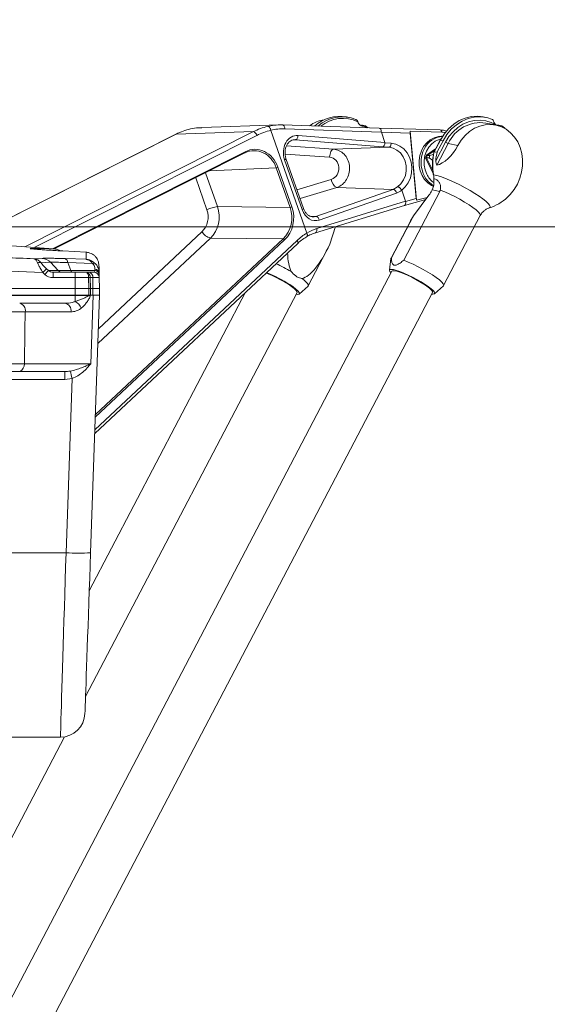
# Model space of a CAD drawing. Header units: millimetres. Extents: x 127 to 4201, y 49 to 2729.
# Tile 20 of 44: x 1109 to 1302, y 1935 to 2295. Entities that reach past the tile are written whole.
import ezdxf

# ---------------------------------------------------------------- set-up
doc = ezdxf.new("R2010")
doc.units = ezdxf.units.MM
doc.header["$LTSCALE"] = 10
doc.styles.add('SLDTEXTSTYLE0', font='TXT', dxfattribs={"width": 0.75})
doc.dimstyles.new('SLDDIMSTYLE0', dxfattribs={"dimtxt": 31.75, "dimasz": 33.02, "dimexe": 0, "dimexo": 0.0625, "dimgap": 7.9375, "dimtad": 0, "dimtih": 1, "dimtoh": 1, "dimdec": 0, "dimrnd": 1e-09, "dimzin": 12, "dimdsep": 46, "dimtxsty": 'SLDTEXTSTYLE0', "dimsah": 1, "dimcen": 0.09, "dimadec": 0, "dimazin": 3, "dimtfac": 1, "dimtdec": 0, "dimtofl": 0, "dimtmove": 0, "dimatfit": 3, "dimfxl": 1, "dimfrac": 2, "dimtolj": 1, "dimtzin": 12, "dimarcsym": 0})
doc.dimstyles.new('SLDDIMSTYLE2', dxfattribs={"dimtxt": 31.75, "dimasz": 33.02, "dimexe": 0, "dimexo": 0.0625, "dimgap": 7.9375, "dimtad": 0, "dimtih": 1, "dimtoh": 1, "dimrnd": 1e-09, "dimzin": 12, "dimdsep": 46, "dimtxsty": 'SLDTEXTSTYLE0', "dimsah": 1, "dimcen": 0.09, "dimadec": 0, "dimazin": 3, "dimtfac": 1, "dimtofl": 0, "dimtmove": 0, "dimatfit": 3, "dimfxl": 1, "dimfrac": 2, "dimtolj": 1, "dimtzin": 12, "dimarcsym": 0})

# ---------------------------------------------------------------- blocks, each defined once
blk = doc.blocks.new('_D_3')
at = {"color": 7, "linetype": 'Continuous', "lineweight": 0}
for p, q in [((1061.26, 2219.42), (1566.41, 2219.42)), ((1534.66, 2219.42), (1534.66, 1840.56)), ((1534.66, 1472.42), (1534.66, 1790.15)), ((1387.36, 1472.42), (1566.41, 1472.42))]:
    blk.add_line(p, q, dxfattribs=at)
for points in [[(1534.66, 2219.42), (1529.58, 2186.4), (1539.74, 2186.4)], [(1534.66, 1472.42), (1539.74, 1505.44), (1529.58, 1505.44)]]:
    blk.add_solid(points, dxfattribs=at)
at = {"color": 7, "linetype": 'Continuous', "lineweight": 0, "insert": (1499.47, 1831.08), "char_height": 31.75, "attachment_point": 1, "style": 'SLDTEXTSTYLE0'}
blk.add_mtext('747', dxfattribs=at)
blk = doc.blocks.new('_D_8')
at = {"color": 7, "linetype": 'Continuous', "lineweight": 0}
for p, q in [((828.82, 2346.8), (1566.41, 2346.8)), ((1534.66, 2346.8), (1534.66, 2306.31)), ((1534.66, 2219.42), (1534.66, 2255.91)), ((1061.26, 2219.42), (1566.41, 2219.42))]:
    blk.add_line(p, q, dxfattribs=at)
for points in [[(1534.66, 2346.8), (1529.58, 2313.78), (1539.74, 2313.78)], [(1534.66, 2219.42), (1539.74, 2252.44), (1529.58, 2252.44)]]:
    blk.add_solid(points, dxfattribs=at)
at = {"color": 7, "linetype": 'Continuous', "lineweight": 0, "insert": (1470.14, 2296.83), "char_height": 31.75, "attachment_point": 1, "style": 'SLDTEXTSTYLE0'}
blk.add_mtext('127.38', dxfattribs=at)

msp = doc.modelspace()

# ---------------------------------------------------------------- linework, layer by layer
at = {"color": 7, "linetype": 'Continuous', "lineweight": 15}
for p, q in [((1229.475007, 2259.521631), (1228.467331, 2259.722201)), ((1279.554114, 2259.506119), (1278.546468, 2259.706689)), ((1203.678206, 2256.781964), (1175.529048, 2255.798815)), ((1205.007777, 2256.782455), (1205.039725, 2256.782262)), ((1240.497456, 2255.563451), (1205.039725, 2256.782262)), ((1241.285459, 2254.148079), (1205.903784, 2255.364297)), ((1235.28947, 2256.424336), (1234.044478, 2256.672142)), ((1235.502109, 2256.470038), (1234.357343, 2256.697891)), ((1235.643551, 2256.3543), (1236.303911, 2255.70759)), ((1262.835458, 2254.914818), (1240.494982, 2255.563525)), ((1283.147947, 2256.751565), (1279.565201, 2257.464675)), ((1285.131261, 2256.45606), (1283.886269, 2256.703867)), ((1285.444126, 2256.481809), (1284.299389, 2256.709678)), ((1285.722688, 2256.338788), (1286.656425, 2255.398003)), ((1165.975377, 2253.35711), (1089.535967, 2214.869549)), ((1166.117713, 2253.392098), (1194.421515, 2254.308907)), ((1200.784252, 2254.809661), (1200.794682, 2254.770828)), ((1214.014754, 2217.100708), (1200.794682, 2254.770828)), ((1210.778848, 2252.911298), (1242.608533, 2250.336049)), ((1242.608533, 2250.336049), (1241.301194, 2254.061265)), ((1251.883016, 2253.753988), (1241.301194, 2254.061265)), ((1251.883016, 2253.753988), (1254.081443, 2229.840202)), ((1251.888648, 2254.499493), (1263.458208, 2254.163546)), ((1251.888648, 2254.499493), (1254.220292, 2229.136927)), ((1263.716564, 2252.588822), (1263.343469, 2252.588822)), ((1263.458208, 2254.163546), (1264.7378, 2254.027201)), ((1241.720364, 2248.750342), (1209.795371, 2251.333309)), ((1223.792032, 2247.87703), (1244.057522, 2248.581795)), ((1244.057522, 2248.581795), (1241.720364, 2248.750342)), ((1242.622838, 2250.241099), (1244.875417, 2250.078646)), ((1262.829379, 2251.187114), (1260.601536, 2246.930255)), ((1262.907878, 2251.193507), (1260.674939, 2246.926961)), ((1261.222438, 2243.586658), (1264.797912, 2250.418423)), ((1265.780077, 2249.960465), (1261.629537, 2242.029903)), ((1261.775509, 2246.903924), (1263.915524, 2250.992937)), ((1263.915524, 2250.992937), (1262.907878, 2251.193507)), ((1265.780077, 2249.960465), (1264.797912, 2250.418423)), ((1269.362793, 2249.24734), (1265.780077, 2249.960465)), ((1121.492968, 2211.335903), (1191.337064, 2246.502696)), ((1212.779984, 2226.130707), (1206.359491, 2244.425697)), ((1258.780614, 2244.658811), (1257.884935, 2244.658811)), ((1258.091972, 2245.554684), (1258.987621, 2245.554684)), ((1258.780614, 2244.658811), (1260.099993, 2243.680729)), ((1260.674939, 2246.926961), (1260.667816, 2246.929092)), ((1207.876579, 2226.546181), (1202.775643, 2241.081087)), ((1203.422562, 2241.268841), (1208.523468, 2226.733936)), ((1212.280199, 2225.715129), (1205.859706, 2244.010119)), ((1224.964008, 2233.848108), (1245.627866, 2233.157812)), ((1245.627866, 2233.157812), (1247.235045, 2234.077049)), ((1217.325792, 2223.270362), (1245.627866, 2233.157812)), ((1246.873156, 2231.792359), (1218.571112, 2221.904909)), ((1248.737947, 2232.861875), (1248.752699, 2232.828421)), ((1250.172064, 2228.784053), (1248.752699, 2232.828421)), ((1262.674198, 2232.399074), (1249.483094, 2207.194401)), ((1250.180498, 2228.753833), (1254.081443, 2229.840202)), ((1258.695886, 2230.99695), (1253.039524, 2223.481534)), ((1258.111582, 2230.220599), (1254.220292, 2229.136927)), ((1259.910808, 2232.949121), (1259.816006, 2232.767982)), ((1262.674198, 2232.399074), (1259.910808, 2232.949121)), ((1181.26072, 2226.824304), (1207.876579, 2226.546181)), ((1217.134134, 2217.242641), (1249.767855, 2227.290874)), ((1217.608288, 2218.757367), (1250.172064, 2228.784053)), ((1249.762014, 2227.289079), (1257.534251, 2229.453554)), ((1244.984165, 2208.089886), (1253.039524, 2223.481534)), ((1264.100478, 2197.889214), (1277.530864, 2223.551055)), ((1224.448637, 2219.494848), (1222.445861, 2213.067314)), ((1251.684711, 2221.000088), (1244.859592, 2207.959114)), ((1214.014754, 2217.100708), (1214.020327, 2217.086224)), ((1121.193693, 2211.371398), (1090.330974, 2213.580502)), ((1136.301294, 2143.653767), (1210.689292, 2213.358654)), ((1205.307767, 2215.027323), (1178.691879, 2215.305446)), ((1133.101062, 2210.101103), (1124.554024, 2210.567748)), ((1214.515046, 2197.806446), (1221.340195, 2210.847421)), ((1113.986001, 2207.722744), (1116.983548, 2207.873104)), ((1120.096133, 2206.415495), (1116.632954, 2206.240697)), ((1120.096133, 2206.415495), (1122.945652, 2203.383101)), ((1125.482128, 2207.770159), (1133.11939, 2207.516549)), ((1126.477525, 2206.31255), (1127.479449, 2203.383101)), ((1135.511593, 2206.011927), (1126.477525, 2206.31255)), ((1244.825945, 2207.850134), (1244.269595, 2203.523612)), ((1245.14927, 2203.172145), (914.178111, 1570.775239)), ((1118.00693, 2202.00379), (1117.30139, 2202.670773)), ((1118.630305, 2204.050077), (1119.335846, 2203.383101)), ((1119.335846, 2203.383101), (1122.945652, 2203.383101)), ((1121.009425, 2202.797314), (1129.149274, 2202.797314)), ((1121.009425, 2202.797314), (1121.009425, 2200.832216)), ((1122.945652, 2203.383101), (1127.479449, 2203.383101)), ((1127.479449, 2203.383101), (1136.397228, 2203.383101)), ((1129.149274, 2202.797314), (1129.149274, 2200.832216)), ((1129.149274, 2202.797314), (1132.954136, 2202.797314)), ((1133.181409, 2202.797314), (1134.123102, 2202.797314)), ((1136.397228, 2203.383101), (1136.388466, 2203.886537)), ((1137.904451, 2202.507226), (1137.913243, 2202.00379)), ((1129.149274, 2200.832216), (1121.009425, 2200.832216)), ((1134.052501, 2200.832216), (1129.149274, 2200.832216)), ((1129.149274, 2200.832216), (1129.149274, 2196.797309)), ((1134.052501, 2200.832216), (1134.091184, 2196.797309)), ((1134.648368, 2200.832216), (1134.700046, 2196.797309)), ((1135.594354, 2200.832216), (1134.648368, 2200.832216)), ((1135.594354, 2200.832216), (1135.64618, 2196.797309)), ((1137.933687, 2200.832216), (1138.00414, 2196.797309)), ((1211.206869, 2194.793543), (1214.444683, 2197.716681)), ((1260.792271, 2194.876311), (1264.030114, 2197.79945)), ((929.030933, 1563.001899), (1260.002092, 2195.398776)), ((1068.900124, 2196.797309), (1129.149274, 2196.797309)), ((1129.149274, 2194.416059), (1068.900124, 2194.416059)), ((1068.900124, 2194.311364), (1129.149274, 2194.311364)), ((1129.149274, 2196.797309), (1134.091184, 2196.797309)), ((1129.149274, 2196.797309), (1129.149274, 2194.416059)), ((1129.149274, 2194.311364), (1129.149274, 2194.416059)), ((1134.12954, 2194.416059), (1129.149274, 2194.416059)), ((1129.149274, 2194.311364), (1129.149274, 2192.081382)), ((1129.149274, 2194.311364), (1134.086565, 2194.311364)), ((1132.93551, 2047.270311), (1210.41669, 2195.316007)), ((1134.086565, 2194.311364), (1134.12954, 2194.416059)), ((1134.091184, 2196.797309), (1134.091184, 2194.416059)), ((1191.554413, 2195.428407), (1134.288267, 2086.008187)), ((1134.751246, 2194.416059), (1134.652183, 2194.058796)), ((1134.700046, 2196.797309), (1134.700046, 2194.416059)), ((1134.700046, 2196.797309), (1135.64618, 2196.797309)), ((1134.751246, 2194.416059), (1135.697529, 2194.416059)), ((1138.073937, 2194.416059), (1134.775922, 2099.973097)), ((1135.697529, 2194.416059), (1134.819523, 2169.268211)), ((1135.64618, 2196.797309), (1135.64618, 2194.416059)), ((1135.697529, 2194.416059), (1138.073937, 2194.416059)), ((1138.00414, 2196.797309), (1138.00414, 2194.416059)), ((1112.726287, 2166.416062), (1104.656175, 2166.416062)), ((1125.326261, 2166.416062), (1125.326261, 2163.520759)), ((1125.326261, 2163.520759), (928.545759, 2163.520759)), ((1128.011838, 2163.84414), (1125.326261, 2163.520759)), ((1125.781403, 2099.973097), (1128.011838, 2163.84414)), ((1123.725579, 2032.416059), (867.445782, 2032.416059)), ((879.445524, 1562.919108), (1125.227437, 2032.542257))]:
    msp.add_line(p, q, dxfattribs=at)
at = {"color": 8, "linetype": 'Continuous', "lineweight": 15}
for p, q in [((1235.8035, 2255.724801), (1235.093222, 2256.354732)), ((1166.117713, 2253.392098), (1089.541153, 2214.835493)), ((1110.643879, 2212.126536), (1194.421515, 2254.308907)), ((1195.703731, 2252.934156), (1114.157066, 2211.875064)), ((1206.53911, 2249.059556), (1223.792032, 2247.87703)), ((1209.795371, 2251.333309), (1209.616349, 2251.326112)), ((1257.783011, 2245.726569), (1261.148677, 2247.97572)), ((1120.7629, 2211.402235), (1191.362218, 2246.949283)), ((1222.318695, 2244.957788), (1206.026719, 2246.074451)), ((1260.271505, 2239.136634), (1257.526026, 2244.61445)), ((1257.884935, 2244.658811), (1260.164068, 2240.111483)), ((1260.844157, 2247.393889), (1258.091972, 2245.554684)), ((1202.775643, 2241.081087), (1178.359077, 2239.968223)), ((1177.379385, 2225.697769), (1173.27042, 2237.406058)), ((1176.904902, 2239.23604), (1181.26072, 2226.824304)), ((1210.368202, 2233.002989), (1222.967014, 2236.815764)), ((1224.964008, 2233.848108), (1211.501435, 2229.773922)), ((1215.063677, 2223.36678), (1217.325792, 2223.270362)), ((1137.643353, 2182.085102), (1175.581202, 2217.634564)), ((1136.350141, 2145.052379), (1210.41365, 2214.453211)), ((1205.826209, 2214.63914), (1136.512027, 2149.688667)), ((1136.543587, 2150.592232), (1205.307767, 2215.027323)), ((1178.691879, 2215.305446), (1137.454019, 2176.663725)), ((867.560603, 2099.973097), (1125.781403, 2099.973097))]:
    msp.add_line(p, q, dxfattribs=at)
at = {"color": 7, "linetype": 'Continuous', "lineweight": 15, "flags": 128}
for points in [[(1278.546468, 2259.706689), (1276.611642, 2259.935824), (1274.314806, 2259.817062), (1272.041336, 2259.283436), (1269.847796, 2258.348225), (1267.788873, 2257.034717), (1265.915767, 2255.375622), (1264.275149, 2253.41226), (1262.907878, 2251.193507)], [(1263.915524, 2250.992937), (1265.282795, 2253.21169), (1266.923413, 2255.175052), (1268.796519, 2256.834147), (1270.855472, 2258.147655), (1273.048983, 2259.082867), (1275.322483, 2259.616492), (1277.619288, 2259.735255), (1279.882268, 2259.436173), (1282.055036, 2258.726714)], [(1233.656154, 2256.572289), (1233.826981, 2256.606055), (1234.044478, 2256.672142)], [(1264.797912, 2250.418423), (1266.059593, 2252.467645), (1267.572448, 2254.282651), (1269.299195, 2255.818753), (1271.197334, 2257.038115), (1273.220167, 2257.910741), (1275.317804, 2258.415116), (1277.438656, 2258.538825), (1279.530481, 2258.278845), (1281.54178, 2257.641552), (1283.423022, 2256.642638)], [(1269.362793, 2249.24734), (1270.560578, 2251.192747), (1271.996782, 2252.915813), (1273.636058, 2254.374085), (1275.438056, 2255.531697), (1277.358398, 2256.360097), (1279.34979, 2256.838931), (1281.363175, 2256.956382), (1283.349053, 2256.709559), (1285.258458, 2256.104542), (1287.044392, 2255.156247), (1288.662866, 2253.887994), (1290.074066, 2252.331031), (1291.243211, 2250.523699), (1292.141513, 2248.510493), (1292.746887, 2246.340973), (1293.044374, 2244.068576), (1293.026671, 2241.749255), (1292.694256, 2239.440111), (1292.055235, 2237.198008), (1291.125402, 2235.078154)], [(1165.975377, 2253.35711), (1165.984765, 2253.36164), (1166.117713, 2253.392098)], [(1210.778848, 2252.911298), (1210.754857, 2252.609787), (1210.694656, 2252.317248), (1210.60063, 2252.045555), (1210.476652, 2251.805765), (1210.3277, 2251.607625), (1210.159883, 2251.459194), (1209.979997, 2251.366494), (1209.795371, 2251.333309)], [(1263.343469, 2252.588822), (1262.258277, 2252.506046), (1260.68385, 2252.080155), (1259.211615, 2251.307769), (1257.898167, 2250.218583), (1256.793991, 2248.854427), (1255.941496, 2247.267751), (1255.373434, 2245.519532), (1255.11168, 2243.676929), (1255.166278, 2241.810767), (1255.535111, 2239.992751), (1256.204024, 2238.292767), (1257.147268, 2236.776126), (1258.328662, 2235.501124), (1259.702758, 2234.516753), (1260.374383, 2234.17723)], [(1223.792032, 2247.87703), (1223.534719, 2247.810824), (1223.281816, 2247.638581), (1223.042474, 2247.366561), (1222.825364, 2247.004596), (1222.638354, 2246.565817), (1222.48818, 2246.066092), (1222.380356, 2245.52354), (1222.318695, 2244.957788)], [(1244.057522, 2248.581795), (1244.203762, 2248.614965), (1244.347051, 2248.703135), (1244.482026, 2248.843012), (1244.60359, 2249.029322), (1244.707183, 2249.255074), (1244.788901, 2249.511776), (1244.845674, 2249.789787), (1244.875417, 2250.078646)], [(1247.235045, 2234.077049), (1248.452202, 2235.196261), (1249.41732, 2236.605523), (1250.079856, 2238.23115), (1250.405238, 2239.988072), (1250.376359, 2241.784407), (1249.9948, 2243.526189), (1249.280468, 2245.122312), (1248.270765, 2246.489285), (1247.018502, 2247.555597), (1245.589153, 2248.265473), (1244.057522, 2248.581795)], [(1244.875417, 2250.078646), (1246.543393, 2249.754069), (1248.116628, 2249.036668), (1249.526606, 2247.95769), (1250.711814, 2246.564178), (1251.620636, 2244.916884), (1252.213434, 2243.087588), (1252.464369, 2241.156025), (1252.362535, 2239.206402), (1251.912311, 2237.323685), (1251.133368, 2235.589949), (1250.05965, 2234.080745), (1248.737947, 2232.861875)], [(1261.629537, 2242.029903), (1262.599424, 2242.318882), (1263.624803, 2242.823286), (1264.677659, 2243.529288), (1265.729145, 2244.417576), (1266.75047, 2245.463846), (1267.713711, 2246.639458), (1268.592522, 2247.912226), (1269.362793, 2249.24734)], [(1262.829379, 2251.187114), (1262.837813, 2251.194654), (1262.864873, 2251.198826), (1262.907878, 2251.193507)], [(1244.825945, 2207.850134), (1244.847134, 2207.93221), (1244.984165, 2208.089886)], [(1249.483094, 2207.194401), (1251.147107, 2206.523484), (1252.932951, 2205.721011), (1254.775331, 2204.816317), (1256.606892, 2203.842452), (1258.360759, 2202.835029), (1259.972767, 2201.830862), (1261.383996, 2200.86666), (1262.542889, 2199.977657), (1263.407067, 2199.196352), (1263.944969, 2198.551303), (1264.136926, 2198.066084), (1264.030114, 2197.79945)], [(1132.954136, 2202.797314), (1133.16609, 2202.759726), (1133.370087, 2202.648392), (1133.558468, 2202.467484), (1133.724109, 2202.223813), (1133.860812, 2201.926527), (1133.963451, 2201.586796), (1134.028152, 2201.217404), (1134.052501, 2200.832216)], [(1137.913243, 2202.00379), (1137.921915, 2201.506337), (1137.928382, 2201.136699), (1137.932346, 2200.909076), (1137.933687, 2200.832216)], [(1210.41669, 2195.316007), (1210.420386, 2195.323421), (1210.384056, 2195.671236), (1210.024611, 2196.173398), (1209.357694, 2196.807949), (1208.412514, 2197.547166), (1207.230315, 2198.358735), (1205.862836, 2199.207185), (1204.369829, 2200.055448), (1202.816502, 2200.866437), (1201.270775, 2201.604707), (1199.800209, 2202.238006), (1199.10951, 2202.507881)], [(1244.829283, 2202.560766), (1244.401709, 2203.096827), (1244.267956, 2203.507638), (1244.453446, 2203.756181), (1244.951085, 2203.832922), (1245.741711, 2203.73491), (1246.794984, 2203.465907), (1248.070404, 2203.036247), (1249.518946, 2202.462448), (1251.084969, 2201.766564), (1252.708272, 2200.975327), (1254.326478, 2200.119151), (1255.877421, 2199.230937), (1257.301465, 2198.344817), (1258.543894, 2197.494848), (1259.556965, 2196.713692), (1260.301754, 2196.03136), (1260.749654, 2195.474086), (1260.883406, 2195.063284), (1260.697917, 2194.814732), (1260.200277, 2194.737991), (1259.682105, 2194.787389)], [(1256.815747, 2198.441496), (1255.448267, 2199.289953), (1253.955231, 2200.138209), (1252.401904, 2200.949198), (1250.856177, 2201.687476), (1249.385611, 2202.320775), (1248.05446, 2202.821409), (1246.920899, 2203.167511), (1246.034489, 2203.343948), (1245.433972, 2203.34301), (1245.14927, 2203.172145)], [(1207.716033, 2198.262056), (1208.958492, 2197.412079), (1209.971563, 2196.630923), (1210.716352, 2195.948599), (1211.164251, 2195.391325), (1211.298004, 2194.980515), (1211.112515, 2194.731971), (1210.614875, 2194.65523), (1210.096703, 2194.704628)], [(1212.197468, 2200.490845), (1212.858216, 2199.976219), (1213.419095, 2199.497519), (1213.873074, 2199.060759), (1214.21443, 2198.671414), (1214.438931, 2198.334364), (1214.543716, 2198.053835), (1214.527503, 2197.83335), (1214.444683, 2197.716681)], [(1260.002092, 2195.398776), (1260.005817, 2195.406182), (1259.969488, 2195.754005), (1259.610013, 2196.256159), (1258.943096, 2196.89071), (1257.997916, 2197.629927), (1256.815747, 2198.441496)], [(1110.845462, 2188.26828), (1110.732481, 2181.416063), (1110.53221, 2169.268338)], [(1123.725579, 2032.416059), (1123.731271, 2032.603195), (1123.748318, 2033.163605), (1123.77666, 2034.09428), (1123.816088, 2035.390256), (1123.866424, 2037.044605), (1123.9274, 2039.048476), (1123.998717, 2041.391155), (1124.079928, 2044.060117), (1124.170647, 2047.04109), (1124.270365, 2050.318139), (1124.378548, 2053.873742), (1124.494657, 2057.688886), (1124.618039, 2061.743176), (1124.748037, 2066.014932), (1124.883935, 2070.481317), (1125.025049, 2075.118447), (1125.170604, 2079.901528), (1125.319824, 2084.804987), (1125.471905, 2089.802612), (1125.626043, 2094.867675), (1125.781403, 2099.973097)], [(1134.775922, 2099.973097), (1134.612814, 2095.302361), (1134.451107, 2090.671707), (1134.291754, 2086.108426), (1134.135709, 2081.63942), (1133.983836, 2077.29103), (1133.837119, 2073.08889), (1133.696333, 2069.057764), (1133.562372, 2065.22142), (1133.43598, 2061.602468), (1133.317963, 2058.22224), (1133.208946, 2055.100659), (1133.109615, 2052.256128), (1133.020536, 2049.705414), (1132.942245, 2047.463549), (1132.87522, 2045.543751), (1132.819817, 2043.957336), (1132.776395, 2042.713655), (1132.745162, 2041.820032), (1132.726387, 2041.28175), (1132.720098, 2041.101968)]]:
    msp.add_lwpolyline(points, dxfattribs=at)
at = {"color": 8, "linetype": 'Continuous', "lineweight": 15, "flags": 128}
for points in [[(1205.039725, 2256.782262), (1205.181525, 2256.759075), (1205.348209, 2256.681843), (1205.501751, 2256.553559), (1205.636576, 2256.378902), (1205.747709, 2256.164266), (1205.831126, 2255.917473), (1205.883816, 2255.647538), (1205.903784, 2255.364297)], [(1263.159618, 2251.658497), (1262.465582, 2251.475764), (1261.040614, 2250.832586), (1259.756938, 2249.871371), (1258.667097, 2248.631446), (1257.815734, 2247.163577), (1257.237688, 2245.527876), (1256.956623, 2243.79128), (1256.984041, 2242.024912), (1257.31884, 2240.301086), (1257.947311, 2238.690359)], [(1191.362218, 2246.949283), (1191.390917, 2246.860845), (1191.409126, 2246.77573), (1191.41619, 2246.697141), (1191.411838, 2246.628029), (1191.396222, 2246.571002), (1191.369907, 2246.528177), (1191.337064, 2246.502696)], [(1205.859706, 2244.010119), (1206.035331, 2244.106529), (1206.17722, 2244.197441), (1206.280962, 2244.280068), (1206.343368, 2244.351817), (1206.362472, 2244.410498), (1206.359551, 2244.425503)], [(1280.815021, 2226.350253), (1281.064168, 2226.491762), (1281.164036, 2226.843765), (1280.941085, 2227.356536), (1280.401692, 2228.015346), (1279.561356, 2228.801271), (1278.444246, 2229.691727), (1277.082399, 2230.66113), (1275.515006, 2231.681628), (1273.787097, 2232.723905), (1271.948264, 2233.758001), (1270.051376, 2234.754233), (1268.150911, 2235.683961), (1266.301469, 2236.520467), (1264.556215, 2237.239746), (1262.965277, 2237.8211), (1261.574343, 2238.24784), (1260.423407, 2238.507716)], [(1277.530864, 2223.551055), (1277.567611, 2223.716659), (1277.383611, 2224.200254), (1276.849434, 2224.845974), (1275.984839, 2225.629954), (1274.821714, 2226.523204), (1273.403124, 2227.492711), (1271.78149, 2228.502629), (1270.016775, 2229.515633), (1268.174157, 2230.494274), (1266.321824, 2231.402373), (1264.528171, 2232.206358), (1262.859598, 2232.876508)], [(1212.280199, 2225.715129), (1212.455825, 2225.811547), (1212.597713, 2225.902466), (1212.701455, 2225.985078), (1212.763861, 2226.056835), (1212.782965, 2226.115508), (1212.779984, 2226.130707)], [(1217.134134, 2217.242641), (1217.163608, 2217.25264), (1217.324064, 2217.344446), (1217.459068, 2217.489963), (1217.563138, 2217.683328), (1217.63213, 2217.91674), (1217.663214, 2218.180789), (1217.655168, 2218.464812), (1217.608288, 2218.757367)], [(1210.41365, 2214.453211), (1210.560367, 2214.223487), (1210.671858, 2214.002794), (1210.743741, 2213.799788), (1210.773185, 2213.622456), (1210.759029, 2213.477766), (1210.701868, 2213.371387), (1210.689292, 2213.358654)]]:
    msp.add_lwpolyline(points, dxfattribs=at)
at = {"color": 7, "linetype": 'Continuous', "lineweight": 15}
for centre, radius, start, end in [((1226.090812, 2246.209373), 13.720217, 80.02532406, 132.1874883), ((1226.944416, 2246.446682), 13.285199, 67.74492114, 131.90446596), ((1281.764932, 2258.112213), 0.679538, 8.27260162, 64.72818803), ((1176.35994, 2233.115684), 22.71643, 102.7250601, 116.79971435), ((1205.023859, 2233.316606), 23.517789, 103.12945967, 116.79645336), ((1222.170524, 2246.461719), 12.322812, 98.57443988, 125.91455459), ((1234.667704, 2258.350836), 2.040955, 191.83215185, 282.03385823), ((1234.246784, 2256.127634), 0.580876, 79.02786067, 110.38197635), ((1277.666601, 2244.538735), 13.064632, 81.64397822, 155.48112791), ((1284.767161, 2258.576584), 2.358428, 188.94239708, 232.06610564), ((1284.444376, 2258.323119), 1.989402, 275.61817886, 290.19842414), ((1285.332334, 2255.920133), 0.572405, 47.00350754, 110.5654657), ((1193.838289, 2252.479609), 1.920022, 13.69423903, 72.31640521), ((1205.77173, 2233.001302), 22.331217, 102.87789267, 116.79814625), ((1264.38538, 2244.452825), 8.153652, 94.75191959, 153.52235259), ((1266.622607, 2243.098187), 9.222085, 163.44058307, 170.53665695), ((1266.688845, 2243.096081), 8.94153, 164.04010851, 169.93460684), ((1267.571383, 2243.099404), 8.92801, 164.03747243, 169.94086172), ((1280.202633, 2242.147909), 20.111409, 166.24711239, 190.42809484), ((1261.258847, 2248.521724), 1.698298, 249.89025776, 287.71145522), ((1281.565422, 2241.899711), 20.412809, 165.80926401, 175.2595808), ((1202.560706, 2243.030037), 1.960766, 276.2933262, 296.07519171), ((1272.659518, 2245.74591), 11.639123, 190.69126368, 198.61870056), ((1264.883127, 2242.113415), 8.793533, 209.42165327, 239.70710571), ((1260.421079, 2238.574536), 0.066861, 204.35317397, 271.99596571), ((1226.650078, 2237.138433), 3.697171, 185.00684738, 242.86792823), ((1255.015059, 2235.499309), 5.520128, 332.48505572, 0.24587891), ((1275.168581, 2243.302899), 17.951785, 313.1407832, 332.73172119), ((1245.286586, 2231.595988), 1.598676, 7.05565988, 77.67382896), ((1248.365824, 2238.770112), 12.927964, 323.03928092, 332.33669183), ((1275.509179, 2243.105211), 17.575, 287.57158833, 312.77123329), ((1182.550947, 2215.129397), 11.765863, 96.29562871, 116.07450523), ((1207.66153, 2228.495383), 1.961028, 276.29579263, 296.07413844), ((1216.984537, 2221.708527), 1.598682, 7.05605167, 77.67480256), ((1180.025432, 2220.328292), 5.196859, 211.2208062, 255.131147), ((1223.113624, 2200.951653), 18.535949, 119.39823566, 133.24769437), ((1205.085536, 2214.190224), 0.866095, 31.21975281, 75.13220127), ((1115.969122, 2204.695653), 1.681616, 66.74910485, 111.14076714), ((1116.713028, 2203.243317), 4.637683, 43.15704926, 86.65598833), ((1124.677098, 2206.151725), 1.807595, 5.10445572, 63.55367942), ((1135.975831, 2205.238392), 0.902149, 58.7568817, 120.97017709), ((1176.562881, 2148.701686), 62.921863, 59.78409161, 65.40884549), ((1165.696888, 2157.37308), 66.287293, 135.23811206, 136.89369672), ((1166.478106, 2156.633436), 66.392198, 135.23957245, 136.89254561), ((1124.285298, 2204.621938), 1.824656, 222.76109737, 269.66305226), ((1128.186224, 2203.474105), 0.712609, 187.33698806, 251.75684382), ((1132.874, 2201.037734), 1.786231, 353.3930867, 80.09011606), ((1133.818663, 2201.036078), 1.787355, 353.45071954, 80.19301521), ((1135.934, 2200.797312), 2, 1, 90), ((1136.296093, 2202.262254), 1.626907, 8.66024919, 86.74507316), ((1136.304881, 2201.758813), 1.626911, 8.66043328, 86.74601042), ((1180.271593, 2155.77903), 50.576722, 57.13715421, 67.94220811), ((1131.399184, 2187.533411), 7.291272, 63.50308168, 68.37224081), ((1108.175591, 2188.77333), 2.71722, 349.28813488, 76.55320499), ((1124.908895, 2188.738187), 2.73173, 350.09179184, 78.60389416), ((1127.027681, 2188.026732), 4.576171, 20.09225534, 62.37922114), ((1107.691353, 2169.064654), 2.84815, 293.96937012, 4.10096924), ((998.193209, 2131.981838), 133.671548, 13.7899217, 14.99963176), ((1130.278662, 2164.495659), 64.679103, 266.01289939, 273.98710061), ((1123.725582, 2041.416062), 9, 270, 358)]:
    msp.add_arc(centre, radius, start, end, dxfattribs=at)
at = {"color": 8, "linetype": 'Continuous', "lineweight": 15}
for centre, radius, start, end in [((1227.179535, 2246.321143), 12.84393, 64.69198463, 129.02498616), ((1262.613238, 2254.096871), 0.847597, 4.51179217, 74.80069596), ((1266.554661, 2243.065775), 10.717321, 152.05528571, 209.46666472), ((1265.348369, 2242.308487), 8.238113, 206.05244863, 233.74372741), ((1114.367859, 2207.553522), 3.955215, 64.00069669, 86.53160898)]:
    msp.add_arc(centre, radius, start, end, dxfattribs=at)
at = {"color": 7, "linetype": 'Continuous', "lineweight": 15}
for centre, major_axis, ratio, start_param, end_param in [((1206.057198, 2226.88792), (-2.137501, 28.43614), 0.796944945, 6.1958824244, 6.4229153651), ((1240.448675, 2254.064239), (0.047534, 1.49925), 0.5573074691, 4.7860033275, 6.3166372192), ((1210.626143, 2246.430605), (-0.519358, 6.481076), 0.8005878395, 6.1541371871, 8.1718359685), ((1250.280665, 2253.778744), (8.995001, -0.382232), 0.1660810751, 3.1502115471, 3.2078272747), ((1252.442845, 2253.71596), (-0.176034, 1.503597), 0.3652177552, 0.980474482, 1.5027893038), ((1194.994742, 2237.321721), (0.007947, 10.502814), 0.8658316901, 5.0983203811, 6.6949839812), ((1209.710562, 2246.349467), (-0.434944, 4.983237), 0.7770237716, 6.1495566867, 6.246706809), ((1241.788238, 2250.247201), (0.114434, 1.495639), 0.5555008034, 3.1974464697, 4.750789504), ((1232.648392, 2250.986679), (9.974162, -0.750073), 0.1498602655, 0.0030030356, 0.0654994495), ((1194.744742, 2237.321721), (0.031497, 10.002913), 0.8660462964, 5.1004031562, 6.6970667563), ((1222.039225, 2240.817764), (0.262139, 4.141168), 0.8960173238, 3.464199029, 6.278510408), ((1244.63571, 2240.813697), (-0.702278, 9.342726), 0.796944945, 3.3513798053, 3.6305107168), ((1254.605182, 2230.194919), (-0.016454, 1.54573), 0.3502761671, 1.7986112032, 2.320926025), ((1173.25961, 2223.069845), (0.030262, 10.000025), 0.862941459, 3.8260105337, 5.0998754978), ((1199.843829, 2222.792058), (-0.009803, 10.000158), 0.866747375, 3.8225096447, 5.0963746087), ((1200.093829, 2222.792058), (-0.004147, 10.500153), 0.8662041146, 3.8230229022, 5.0968878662), ((1249.340031, 2228.728641), (-0.421981, 1.439521), 0.5478805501, 3.1490145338, 4.5704223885), ((1241.325717, 2226.260958), (8.850787, 2.509046), 0.1615378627, 6.2719842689, 6.2930963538), ((1171.75961, 2223.069845), (-0.002764, 7.000102), 0.8662041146, 3.8230229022, 5.0968878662), ((1217.031706, 2228.178186), (-0.43748, 6.499557), 0.797329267, 1.9052609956, 3.3578724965), ((1268.439489, 2229.596933), (20.073112, 26.337314), 0.2855032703, 2.0139332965, 2.1096750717), ((1222.253147, 2197.8398), (-1.615514, 21.49191), 0.796944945, 0.1793381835, 0.4049536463), ((1218.85408, 2229.514168), (8.137033, 28.998929), 0.3016424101, 3.299867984, 4.1962331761), ((1218.85408, 2229.514168), (8.137033, 28.998929), 0.3016424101, 2.397220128, 2.794896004), ((1121.034852, 2204.832216), (4.252496, 0.20341), 0.939407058, 3.8761163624, 4.6615145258), ((1121.034852, 2204.797312), (2.376668, 0.073037), 0.8409528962, 3.8904644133, 4.6758625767), ((1135.86418, 2204.797312), (-0.079048, 1.999818), 0.3415488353, 3.1280928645, 3.9134910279)]:
    msp.add_ellipse(centre, major_axis=major_axis, ratio=ratio, start_param=start_param, end_param=end_param, dxfattribs=at)
at = {"color": 8, "linetype": 'Continuous', "lineweight": 15}
msp.add_ellipse((1216.116125, 2228.097047), major_axis=(-0.438347, 4.997729), ratio=0.774543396, start_param=3.029166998, end_param=3.3445693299, dxfattribs=at)
at = {"color": 7, "linetype": 'Continuous', "lineweight": 15}
for points, knots in [([(1232.595608, 2258.178247), (1232.558181, 2258.256236), (1232.472185, 2258.435432), (1232.245131, 2258.621647), (1232.063704, 2258.711063), (1231.977687, 2258.741602), (1231.975928, 2258.742226)], [0, 0, 0, 0, 0.2969523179, 0.6823133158, 0.9935038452, 1, 1, 1, 1]), ([(1175.53027, 2255.760221), (1175.113681, 2255.754849), (1173.713264, 2255.73679), (1172.328769, 2255.465058), (1171.356127, 2255.27416)], [0, 0, 0, 0, 0.2974753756, 1, 1, 1, 1]), ([(1199.681745, 2256.219624), (1200.462742, 2256.388834), (1202.218245, 2256.769179), (1204.012024, 2256.777716), (1205.007777, 2256.782455)], [0, 0, 0, 0, 0.4448853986, 1, 1, 1, 1]), ([(1199.681745, 2256.219624), (1199.685665, 2256.219809), (1199.745244, 2256.222629), (1199.904124, 2256.200124), (1200.163656, 2256.050867), (1200.437488, 2255.73155), (1200.663455, 2255.302681), (1200.743985, 2254.974003), (1200.784252, 2254.809661)], [0, 0, 0, 0, 0.0090592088, 0.1376616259, 0.3537551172, 0.5693419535, 0.7846669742, 1, 1, 1, 1]), ([(1232.670114, 2257.932348), (1232.667687, 2257.941155), (1232.645507, 2258.021643), (1232.619114, 2258.104477), (1232.595608, 2258.178247)], [0, 0, 0, 0, 0.1094223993, 1, 1, 1, 1]), ([(1235.28947, 2256.424336), (1235.289162, 2256.424177), (1235.235966, 2256.396699), (1235.167297, 2256.372722), (1235.094345, 2256.355005), (1235.093222, 2256.354732)], [0, 0, 0, 0, 0.0056974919, 0.9846951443, 1, 1, 1, 1]), ([(1235.643551, 2256.3543), (1235.643185, 2256.355061), (1235.625206, 2256.392383), (1235.571036, 2256.456106), (1235.458165, 2256.491326), (1235.340624, 2256.44465), (1235.28947, 2256.424336)], [0, 0, 0, 0, 0.0064788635, 0.3176814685, 0.7030511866, 1, 1, 1, 1]), ([(1283.650742, 2256.642086), (1283.658818, 2256.644078), (1283.732644, 2256.662282), (1283.813901, 2256.684278), (1283.886269, 2256.703867)], [0, 0, 0, 0, 0.1094009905, 1, 1, 1, 1]), ([(1283.886269, 2256.703867), (1283.972078, 2256.720469), (1284.110297, 2256.747212), (1284.245521, 2256.71103), (1284.296796, 2256.69731)], [0, 0, 0, 0, 0.6208107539, 1, 1, 1, 1]), ([(1265.181765, 2254.50292), (1264.942074, 2254.583544), (1264.18072, 2254.839634), (1263.382429, 2254.884249), (1262.835458, 2254.914818)], [0, 0, 0, 0, 0.31482300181, 1, 1, 1, 1]), ([(1206.359491, 2244.425697), (1206.29941, 2244.613916), (1206.117232, 2245.184625), (1205.969375, 2246.209646), (1206.013772, 2247.443286), (1206.285769, 2248.60617), (1206.756774, 2249.622214), (1207.386747, 2250.43612), (1208.128786, 2251.005353), (1208.921144, 2251.329671), (1209.471157, 2251.333266), (1209.742293, 2251.335038)], [0, 0, 0, 0, 0.0569558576, 0.1726992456, 0.288654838, 0.4046672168, 0.5209691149, 0.6380544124, 0.7570752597, 0.8802468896, 1, 1, 1, 1]), ([(1223.792032, 2247.87703), (1224.496015, 2247.748484), (1225.903905, 2247.491407), (1227.714501, 2246.128813), (1229.035918, 2244.21701), (1229.715183, 2241.899067), (1229.677857, 2239.456353), (1228.92814, 2237.155186), (1227.549647, 2235.265912), (1226.104626, 2234.248795), (1225.195641, 2233.929478), (1224.964008, 2233.848108)], [0, 0, 0, 0, 0.1199578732, 0.239902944, 0.3597618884, 0.479551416, 0.599319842, 0.7191249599, 0.8390071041, 0.9589749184, 1, 1, 1, 1]), ([(1257.884935, 2244.658811), (1257.869, 2244.658374), (1257.837149, 2244.6575), (1257.764611, 2244.650679), (1257.681927, 2244.64049), (1257.600167, 2244.628066), (1257.549049, 2244.61894), (1257.527147, 2244.614669), (1257.526026, 2244.61445)], [0, 0, 0, 0, 0.197521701, 0.3948077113, 0.5976679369, 0.8130741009, 0.9904331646, 1, 1, 1, 1]), ([(1258.091972, 2245.554684), (1258.076539, 2245.556413), (1258.045686, 2245.559869), (1257.980873, 2245.586547), (1257.909752, 2245.626389), (1257.841923, 2245.674381), (1257.801079, 2245.709486), (1257.783894, 2245.725734), (1257.783011, 2245.726569)], [0, 0, 0, 0, 0.1975075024, 0.3948421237, 0.5976743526, 0.8131156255, 0.9904023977, 1, 1, 1, 1]), ([(1260.408357, 2246.017335), (1260.238491, 2245.958109), (1259.751815, 2245.788422), (1259.288938, 2245.646845), (1258.987621, 2245.554684)], [0, 0, 0, 0, 0.3490333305, 1, 1, 1, 1]), ([(1260.615245, 2246.987997), (1260.523472, 2246.581663), (1260.25855, 2245.408699), (1260.02542, 2243.427914), (1260.011569, 2241.119898), (1260.188068, 2239.496637), (1260.339013, 2238.66359), (1260.360137, 2238.54701)], [0, 0, 0, 0, 0.1459026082, 0.4211769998, 0.6966260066, 0.9575445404, 1, 1, 1, 1]), ([(1260.607318, 2246.925814), (1260.60667, 2246.929219), (1260.604811, 2246.938985), (1260.642966, 2246.932994), (1260.667816, 2246.929092)], [0, 0, 0, 0, 0.3486744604, 1, 1, 1, 1]), ([(1260.423407, 2238.507716), (1260.472511, 2238.177579), (1260.544824, 2237.691402), (1260.540874, 2237.193767), (1260.539607, 2237.034051)], [0, 0, 0, 0, 0.6790483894, 1, 1, 1, 1]), ([(1247.235045, 2234.077049), (1247.238596, 2234.07717), (1247.29664, 2234.079146), (1247.461865, 2234.059937), (1247.764406, 2233.932847), (1248.13056, 2233.657959), (1248.478636, 2233.287962), (1248.651509, 2233.003905), (1248.737947, 2232.861875)], [0, 0, 0, 0, 0.0081760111, 0.1336708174, 0.3507740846, 0.567298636, 0.7836466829, 1, 1, 1, 1]), ([(1260.539607, 2237.034051), (1260.528811, 2237.031258), (1260.50373, 2237.024771), (1260.47856, 2236.962892), (1260.463607, 2236.77647), (1260.507758, 2236.294604), (1260.524351, 2235.826954), (1260.535136, 2235.522998)], [0, 0, 0, 0, 0.0424189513, 0.098548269, 0.1997983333, 0.4798975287, 1, 1, 1, 1]), ([(1260.539607, 2237.034051), (1260.726729, 2237.009428), (1261.182373, 2236.949473), (1261.964679, 2236.448559), (1262.663904, 2235.535532), (1263.015104, 2234.432387), (1263.005586, 2233.506361), (1262.888426, 2233.000884), (1262.859598, 2232.876508)], [0, 0, 0, 0, 0.1656624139, 0.4033902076, 0.5818635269, 0.7604642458, 0.9410601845, 1, 1, 1, 1]), ([(1262.859598, 2232.876508), (1262.831295, 2232.78149), (1262.783017, 2232.619415), (1262.706045, 2232.463559), (1262.674198, 2232.399074)], [0, 0, 0, 0, 0.5862512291, 1, 1, 1, 1]), ([(1277.568207, 2223.532816), (1277.686884, 2223.772092), (1277.99748, 2224.398309), (1278.758293, 2225.196756), (1279.663436, 2225.862645), (1280.37209, 2226.212965), (1280.690835, 2226.301483), (1280.757234, 2226.319922)], [0, 0, 0, 0, 0.1714891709, 0.4488097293, 0.7034149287, 0.9382176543, 1, 1, 1, 1]), ([(1216.123894, 2223.121969), (1216.045447, 2223.11749), (1215.697737, 2223.097639), (1215.074498, 2223.329096), (1214.269034, 2223.822305), (1213.540094, 2224.600177), (1213.049585, 2225.422816), (1212.843024, 2225.965183), (1212.779984, 2226.130707)], [0, 0, 0, 0, 0.0624319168, 0.2767214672, 0.4804671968, 0.6967560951, 0.9074538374, 1, 1, 1, 1]), ([(1210.689292, 2213.358654), (1210.976845, 2213.617452), (1211.830192, 2214.385464), (1212.955714, 2215.189056), (1213.806795, 2215.681185), (1214.020029, 2215.804486)], [0, 0, 0, 0, 0.2758321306, 0.8185632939, 1, 1, 1, 1]), ([(1213.89325, 2215.728832), (1214.153431, 2215.888232), (1214.993197, 2216.402713), (1216.082487, 2216.898972), (1216.919547, 2217.172516), (1217.134134, 2217.242641)], [0, 0, 0, 0, 0.2502775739, 0.8078032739, 1, 1, 1, 1]), ([(1213.938043, 2215.767315), (1214.000383, 2215.81407), (1214.132027, 2215.912803), (1214.206697, 2216.226701), (1214.183484, 2216.631653), (1214.074713, 2216.934699), (1214.020327, 2217.086224)], [0, 0, 0, 0, 0.230790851, 0.4873608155, 0.7436776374, 1, 1, 1, 1]), ([(1070.733116, 2209.467931), (1078.17777, 2209.17353), (1092.595865, 2208.603362), (1107.013017, 2208.009817), (1113.986001, 2207.722744)], [0, 0, 0, 0, 0.51634104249, 1, 1, 1, 1]), ([(1124.554024, 2210.567748), (1123.971073, 2210.599982), (1122.488124, 2210.68198), (1120.264408, 2210.813822), (1117.999138, 2210.958077), (1116.062937, 2211.093305), (1114.526558, 2211.214323), (1113.537602, 2211.303522), (1113.237751, 2211.343635), (1113.141612, 2211.356496)], [0, 0, 0, 0, 0.1061565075, 0.2700478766, 0.4339368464, 0.5972009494, 0.7604624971, 0.923198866, 1, 1, 1, 1]), ([(1123.733923, 2210.613495), (1123.573107, 2210.71199), (1123.0433, 2211.036484), (1122.164784, 2211.277937), (1121.464224, 2211.345512), (1121.193156, 2211.371658)], [0, 0, 0, 0, 0.210853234, 0.6946552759, 1, 1, 1, 1]), ([(1136.571033, 2208.486375), (1136.343522, 2208.736609), (1136.096424, 2208.957265), (1135.56646, 2209.344559), (1135.280923, 2209.512194), (1134.688253, 2209.785463), (1134.381074, 2209.891788), (1133.906612, 2210.005609), (1133.74703, 2210.035701), (1133.425169, 2210.080247), (1133.261367, 2210.094705), (1133.10106, 2210.101102)], [0, 0, 0, 0, 0.25, 0.25, 0.5, 0.5, 0.75, 0.75, 0.875, 0.875, 1, 1, 1, 1]), ([(1133.11939, 2207.516549), (1133.115482, 2208.013911), (1133.10769, 2209.005388), (1133.103266, 2209.736663), (1133.101062, 2210.101103)], [0, 0, 0, 0, 0.50163663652, 1, 1, 1, 1]), ([(1137.856409, 2205.259217), (1137.783658, 2205.862541), (1137.655349, 2206.926604), (1137.007561, 2207.99145), (1136.620531, 2208.430259), (1136.571035, 2208.486376)], [0, 0, 0, 0, 0.533148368, 0.9402958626, 1, 1, 1, 1]), ([(1115.36263, 2206.264092), (1115.196426, 2206.601417), (1114.908244, 2207.186309), (1114.484312, 2207.544862), (1114.239868, 2207.660891), (1114.125181, 2207.696513), (1114.069145, 2207.709773), (1114.026913, 2207.717176), (1114.005187, 2207.720335), (1113.993595, 2207.721844), (1113.987889, 2207.72252), (1113.986001, 2207.722744)], [0, 0, 0, 0, 0.4203419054, 0.7288342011, 0.8680236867, 0.9066032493, 0.9541203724, 0.9774391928, 0.988911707, 0.9963315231, 1, 1, 1, 1]), ([(1116.632963, 2206.240697), (1116.453526, 2206.465352), (1116.261179, 2206.664297), (1115.852602, 2207.014617), (1115.634636, 2207.166794), (1115.184002, 2207.417325), (1114.951282, 2207.516178), (1114.593149, 2207.624469), (1114.472769, 2207.653727), (1114.230182, 2207.698581), (1114.106953, 2207.714209), (1113.986001, 2207.722743)], [0, 0, 0, 0, 0.25, 0.25, 0.5, 0.5, 0.75, 0.75, 0.875, 0.875, 1, 1, 1, 1]), ([(1117.30139, 2202.670773), (1117.125372, 2202.954801), (1116.650513, 2203.721045), (1115.992484, 2204.899578), (1115.55572, 2205.799321), (1115.390065, 2206.198054), (1115.36263, 2206.264092)], [0, 0, 0, 0, 0.2251265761, 0.6073417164, 0.9349680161, 1, 1, 1, 1]), ([(1116.632963, 2206.240697), (1116.750925, 2206.071755), (1116.890667, 2205.892598), (1117.195063, 2205.527503), (1117.362082, 2205.338959), (1117.877538, 2204.781591), (1118.245069, 2204.414261), (1118.630309, 2204.05008)], [0, 0, 0, 0, 0.25, 0.25, 0.5, 0.5, 1, 1, 1, 1]), ([(1116.983548, 2207.873104), (1117.467941, 2207.887653), (1118.250258, 2207.911149), (1120.015894, 2207.90098), (1122.195213, 2207.868092), (1124.193725, 2207.808547), (1125.482128, 2207.770159)], [0, 0, 0, 0, 0.2944310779, 0.4755191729, 0.6618773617, 1, 1, 1, 1]), ([(1126.477525, 2206.31255), (1125.514541, 2206.350395), (1123.50768, 2206.429264), (1121.275978, 2206.461252), (1120.459892, 2206.429602), (1120.096133, 2206.415495)], [0, 0, 0, 0, 0.33832342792, 0.70506692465, 1, 1, 1, 1]), ([(1135.511593, 2206.011927), (1135.21403, 2206.363206), (1134.703386, 2206.966033), (1133.965167, 2207.333634), (1133.547837, 2207.4522), (1133.353199, 2207.488957), (1133.25864, 2207.502724), (1133.187638, 2207.510574), (1133.151401, 2207.513937), (1133.132071, 2207.515564), (1133.122589, 2207.516301), (1133.11939, 2207.516549)], [0, 0, 0, 0, 0.4272362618, 0.733175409, 0.870586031, 0.9086972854, 0.9552968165, 0.9780889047, 0.9892613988, 0.9963768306, 1, 1, 1, 1]), ([(1136.44375, 2206.009706), (1136.027509, 2206.361278), (1135.313215, 2206.964596), (1134.288956, 2207.332825), (1133.711415, 2207.451831), (1133.442318, 2207.488728), (1133.311681, 2207.502617), (1133.213647, 2207.510498), (1133.163578, 2207.513907), (1133.1369, 2207.515544), (1133.123811, 2207.516295), (1133.11939, 2207.516549)], [0, 0, 0, 0, 0.4272397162, 0.7331680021, 0.8705729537, 0.9086972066, 0.9552933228, 0.9780900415, 0.9892604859, 0.9963724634, 1, 1, 1, 1]), ([(1136.388466, 2203.886537), (1136.331877, 2204.337886), (1136.245773, 2205.02464), (1135.770492, 2205.739651), (1135.53914, 2205.982956), (1135.511593, 2206.011927)], [0, 0, 0, 0, 0.6281202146, 0.95572035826, 1, 1, 1, 1]), ([(1137.904451, 2202.507226), (1137.88578, 2202.791168), (1137.836505, 2203.540549), (1137.440286, 2204.706444), (1136.861745, 2205.574479), (1136.489619, 2205.961945), (1136.44375, 2206.009706)], [0, 0, 0, 0, 0.231505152, 0.610989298, 0.9520487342, 1, 1, 1, 1]), ([(1137.856409, 2205.259217), (1137.863098, 2204.876262), (1137.876539, 2204.106718), (1137.895118, 2203.042066), (1137.904451, 2202.507226)], [0, 0, 0, 0, 0.497639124, 1, 1, 1, 1]), ([(1244.984165, 2208.089886), (1244.991997, 2207.699935), (1245.009374, 2206.834684), (1245.269143, 2205.864411), (1245.8182, 2205.348307), (1246.553776, 2205.297171), (1247.600329, 2205.738959), (1248.615741, 2206.460771), (1249.271779, 2207.015665), (1249.483094, 2207.194401)], [0, 0, 0, 0, 0.15658845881, 0.34744931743, 0.46456461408, 0.58183951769, 0.72648307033, 0.91189809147, 1, 1, 1, 1]), ([(1132.954145, 2202.797312), (1132.975141, 2202.797312), (1132.995732, 2202.797312), (1133.015844, 2202.797312), (1133.035879, 2202.797312), (1133.055457, 2202.797312), (1133.074519, 2202.797312), (1133.11214, 2202.797312), (1133.14783, 2202.797312), (1133.1814, 2202.797312)], [0, 0, 0, 0, 0.00007537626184, 0.00007537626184, 0.00007537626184, 0.00015046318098, 0.00015046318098, 0.00015046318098, 0.00029885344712, 0.00029885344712, 0.00029885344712, 0.00029885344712]), ([(1134.123102, 2202.797314), (1134.373152, 2202.797314), (1135.110245, 2202.797314), (1135.802706, 2202.797314), (1135.895635, 2202.797314), (1135.934011, 2202.797314)], [0, 0, 0, 0, 0.2315907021, 0.6826792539, 1, 1, 1, 1]), ([(1208.228931, 2203.074677), (1208.765893, 2202.485313), (1209.841342, 2201.30491), (1211.300147, 2200.672648), (1212.077839, 2200.515083), (1212.197468, 2200.490845)], [0, 0, 0, 0, 0.4576352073, 0.9165702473, 1, 1, 1, 1]), ([(1137.933696, 2200.832216), (1137.933696, 2200.832216), (1137.920676, 2200.832216), (1137.869418, 2200.832215), (1137.831179, 2200.832215), (1137.729425, 2200.832215), (1137.665555, 2200.832215), (1137.514378, 2200.832216), (1137.427011, 2200.832216), (1137.129901, 2200.832216), (1136.885544, 2200.832215), (1136.302612, 2200.832215), (1135.96855, 2200.832216), (1135.594348, 2200.832216)], [0, 0, 0, 0, 0.125, 0.125, 0.25, 0.25, 0.375, 0.375, 0.5, 0.5, 0.75, 0.75, 1, 1, 1, 1]), ([(1129.14927, 2192.08138), (1129.595046, 2192.227764), (1130.036245, 2192.385159), (1130.905955, 2192.710997), (1131.334458, 2192.879421), (1132.17359, 2193.227255), (1132.584653, 2193.405665), (1133.180418, 2193.696909), (1133.374713, 2193.797307), (1133.655257, 2193.963937), (1133.746966, 2194.022128), (1133.923983, 2194.15105), (1134.010182, 2194.21948), (1134.086562, 2194.311363)], [0, 0, 0, 0, 0.25, 0.25, 0.5, 0.5, 0.75, 0.75, 0.875, 0.875, 0.9375, 0.9375, 1, 1, 1, 1]), ([(1134.652191, 2194.058792), (1134.581373, 2193.793738), (1134.479214, 2193.559842), (1134.255666, 2193.111047), (1134.132684, 2192.897734), (1133.746658, 2192.274531), (1133.471064, 2191.888217), (1132.900194, 2191.15657), (1132.603381, 2190.811734), (1131.984769, 2190.167876), (1131.662894, 2189.869003), (1131.325357, 2189.598798)], [0, 0, 0, 0, 0.125, 0.125, 0.25, 0.25, 0.5, 0.5, 0.75, 0.75, 1, 1, 1, 1]), ([(1134.129525, 2194.416062), (1134.174612, 2194.416062), (1134.264681, 2194.416062), (1134.393934, 2194.416062), (1134.518405, 2194.416062), (1134.638215, 2194.416062), (1134.713519, 2194.416062), (1134.75126, 2194.416062)], [0, 0, 0, 0, 0.19997447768, 0.39948978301, 0.59901822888, 0.79903203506, 1, 1, 1, 1]), ([(1135.64618, 2196.797309), (1136.03633, 2196.797309), (1136.816656, 2196.797309), (1137.760429, 2196.797309), (1137.91175, 2196.797309), (1138.00414, 2196.797309)], [0, 0, 0, 0, 0.2802724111, 0.5605641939, 1, 1, 1, 1]), ([(1108.80746, 2191.41606), (1111.635761, 2191.41606), (1117.290391, 2191.41606), (1122.729869, 2191.41606), (1125.44866, 2191.41606)], [0, 0, 0, 0, 0.500174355, 1, 1, 1, 1]), ([(1125.44866, 2191.41606), (1126.335314, 2191.462737), (1127.593535, 2191.528973), (1128.794589, 2191.955442), (1129.149274, 2192.081382)], [0, 0, 0, 0, 0.7046889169, 1, 1, 1, 1]), ([(1110.84546, 2188.268276), (1110.132891, 2188.260926), (1109.334245, 2188.256281), (1107.564774, 2188.252402), (1106.639221, 2188.253268), (1105.672854, 2188.256939)], [0, 0, 0, 0, 0.5, 0.5, 1, 1, 1, 1]), ([(1131.325357, 2189.598798), (1131.038706, 2189.369329), (1130.742495, 2189.172955), (1130.133134, 2188.837912), (1129.8216, 2188.700544), (1128.883384, 2188.37508), (1128.247052, 2188.26814), (1127.599877, 2188.268138)], [0, 0, 0, 0, 0.25, 0.25, 0.5, 0.5, 1, 1, 1, 1]), ([(1105.348453, 2169.256953), (1106.308121, 2169.254697), (1108.227447, 2169.250185), (1109.763958, 2169.262287), (1110.53221, 2169.268338)], [0, 0, 0, 0, 0.5000025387, 1, 1, 1, 1]), ([(1127.310242, 2166.577752), (1128.057667, 2166.704299), (1128.770454, 2166.883699), (1130.128382, 2167.285167), (1130.776197, 2167.509277), (1132.02429, 2167.983972), (1132.620868, 2168.23366), (1133.759245, 2168.74381), (1134.301633, 2169.004607), (1134.81952, 2169.268212)], [0, 0, 0, 0, 0.25, 0.25, 0.5, 0.5, 0.75, 0.75, 1, 1, 1, 1]), ([(1128.011833, 2163.844141), (1128.754293, 2164.098588), (1129.45448, 2164.459543), (1130.747598, 2165.266009), (1131.347524, 2165.71596), (1132.480325, 2166.677267), (1133.004924, 2167.183051), (1133.970448, 2168.211909), (1134.412735, 2168.73613), (1134.81952, 2169.268212)], [0, 0, 0, 0, 0.25, 0.25, 0.5, 0.5, 0.75, 0.75, 1, 1, 1, 1]), ([(1105.471001, 2166.432192), (1106.099452, 2166.434759), (1107.321666, 2166.439749), (1108.349215, 2166.454807), (1108.848408, 2166.462121)], [0, 0, 0, 0, 0.5141908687, 1, 1, 1, 1]), ([(1112.423376, 2166.416062), (1112.420734, 2166.416063), (1112.25315, 2166.416123), (1111.676249, 2166.428007), (1110.552518, 2166.477452), (1109.420683, 2166.46727), (1108.848408, 2166.462121)], [0, 0, 0, 0, 0.0028142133, 0.1785240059, 0.5846479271, 1, 1, 1, 1]), ([(1125.326261, 2166.416062), (1123.357112, 2166.416062), (1119.12386, 2166.416062), (1114.758262, 2166.416062), (1112.423376, 2166.416062)], [0, 0, 0, 0, 0.4651625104, 1, 1, 1, 1])]:
    msp.add_open_spline(points, degree=3, knots=knots, dxfattribs=at)
at = {"color": 8, "linetype": 'Continuous', "lineweight": 15}
for points, knots in [([(1113.141612, 2211.356496), (1113.010568, 2211.371967), (1112.631624, 2211.416705), (1112.520193, 2211.466452), (1112.77227, 2211.50403), (1113.456675, 2211.517089), (1114.223652, 2211.506691), (1114.607141, 2211.501492)], [0, 0, 0, 0, 0.1201845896, 0.347543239, 0.5748994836, 0.7874495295, 1, 1, 1, 1]), ([(1123.555109, 2210.623471), (1123.434375, 2210.712765), (1123.03632, 2211.007161), (1122.386125, 2211.185841), (1121.80581, 2211.309367), (1121.547049, 2211.341856), (1121.41401, 2211.355468), (1121.345041, 2211.361552), (1121.272245, 2211.366763), (1121.23427, 2211.369125), (1121.216341, 2211.370158), (1121.204512, 2211.370823), (1121.198571, 2211.371138), (1121.193693, 2211.371398)], [0, 0, 0, 0, 0.1780062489, 0.5868747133, 0.7872722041, 0.8898193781, 0.8984721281, 0.9473354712, 0.9726648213, 0.9858166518, 0.9928785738, 0.9941530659, 1, 1, 1, 1])]:
    msp.add_open_spline(points, degree=3, knots=knots, dxfattribs=at)
at = {"color": 7, "linetype": 'Continuous', "lineweight": 15}
for points in [[(1114.607135, 2211.501495), (1116.798681, 2211.462723), (1118.994227, 2211.419324), (1121.193688, 2211.371397)], [(1117.301383, 2202.670772), (1101.168386, 2203.341193), (1085.034689, 2203.994706), (1068.90012, 2204.626199)], [(1134.648373, 2200.832216), (1134.4712, 2200.832216), (1134.270751, 2200.832216), (1134.052503, 2200.832216)], [(1134.091176, 2196.797312), (1134.315139, 2196.797312), (1134.51785, 2196.797312), (1134.70004, 2196.797312)], [(1127.599877, 2188.268138), (1122.160435, 2188.26812), (1116.573752, 2188.268166), (1110.84546, 2188.268276)], [(1110.532214, 2169.268338), (1118.940718, 2169.268136), (1127.044444, 2169.268091), (1134.81952, 2169.268212)], [(1125.326264, 2166.416062), (1125.990763, 2166.416062), (1126.652299, 2166.466356), (1127.310242, 2166.577752)]]:
    msp.add_open_spline(points, degree=3, dxfattribs=at)

# ---------------------------------------------------------------- dimensions: what is measured, and where the dimension line sits
at = {"color": 7, "linetype": 'Continuous', "lineweight": 0}
for base, p2, dimstyle, picture, middle in [((1534.656188, 2346.797312), (816.122327, 2346.797312), 'SLDDIMSTYLE2', '_D_8', (1534.656188, 2281.107087)), ((1534.656188, 1472.416062), (1374.656188, 1472.416062), 'SLDDIMSTYLE0', '_D_3', (1534.656188, 1815.353835))]:
    dim = msp.add_linear_dim(base=base, p1=(1048.558554, 2219.416062), p2=p2, angle=90, dimstyle=dimstyle, dxfattribs=at)
    dim.commit()
    dim.dimension.update_dxf_attribs({"geometry": picture, "text_midpoint": middle, "dimtype": 160})

doc.saveas('drawing.dxf')
